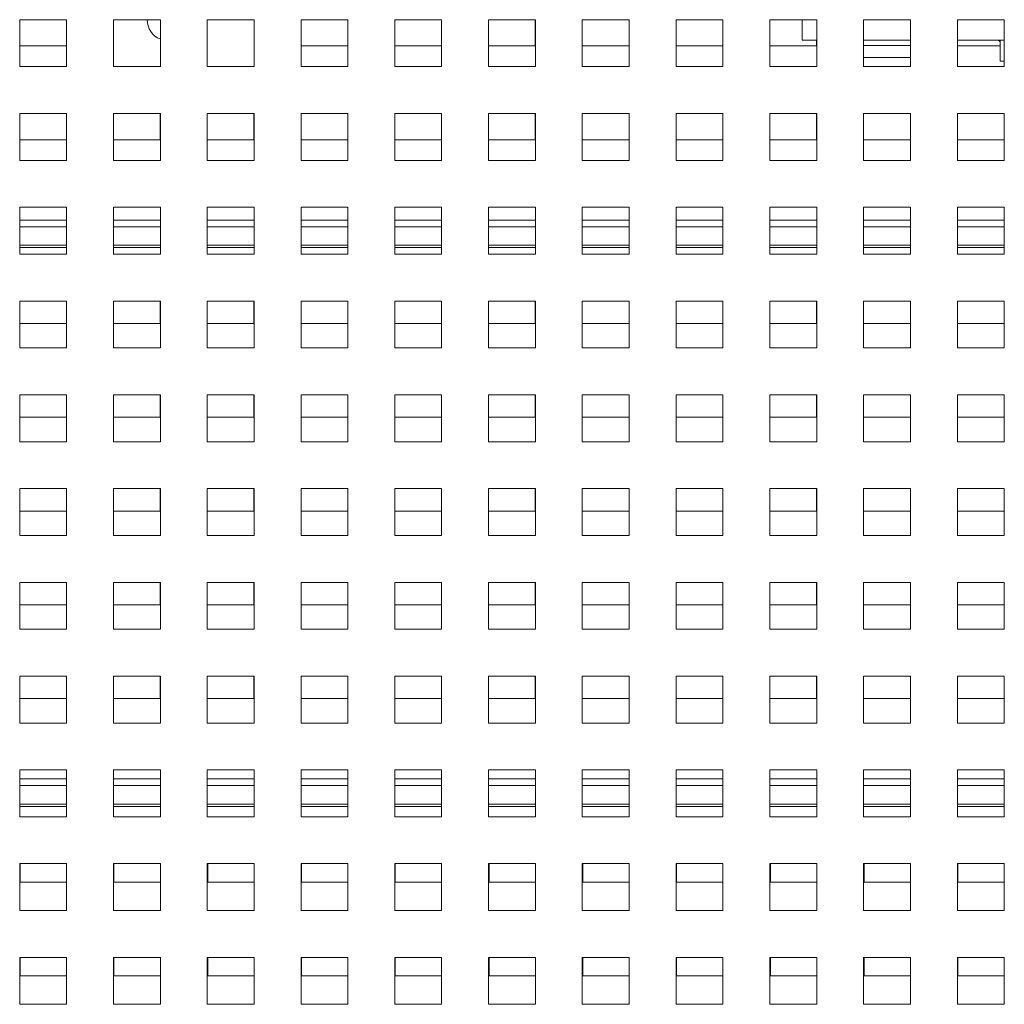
# Paper-space layout '4' of a CAD drawing. Header units: inches. Extents: x 1 to 109, y 1 to 85.
# Tile 7 of 46: x 45.73 to 49.93, y 21.52 to 25.72. Entities that reach past the tile are written whole.
import ezdxf

# ---------------------------------------------------------------- set-up
doc = ezdxf.new("R2010")
doc.units = ezdxf.units.IN
doc.header["$MEASUREMENT"] = 0

psp = doc.layouts.new('4')

# ---------------------------------------------------------------- linework, layer by layer
at = {"color": 7, "linetype": 'Continuous', "lineweight": 15, "ltscale": 5}
for p, q in [((45.9325, 25.7201), (45.7325, 25.7201)), ((45.7325, 25.7201), (45.7325, 25.5201)), ((45.9318, 25.6081), (45.9318, 25.7201)), ((45.9325, 25.5201), (45.9325, 25.7201)), ((46.3325, 25.7201), (46.1325, 25.7201)), ((46.1325, 25.7201), (46.1325, 25.5201)), ((46.3325, 25.5201), (46.3325, 25.7201)), ((46.7325, 25.7201), (46.5325, 25.7201)), ((46.5325, 25.7201), (46.5325, 25.5201)), ((46.7325, 25.5201), (46.7325, 25.7201)), ((47.1325, 25.7201), (46.9325, 25.7201)), ((46.9325, 25.7201), (46.9325, 25.5201)), ((47.1318, 25.6081), (47.1318, 25.7201)), ((47.1325, 25.5201), (47.1325, 25.7201)), ((47.5325, 25.7201), (47.3325, 25.7201)), ((47.3325, 25.7201), (47.3325, 25.5201)), ((47.5318, 25.6081), (47.5318, 25.7201)), ((47.5325, 25.5201), (47.5325, 25.7201)), ((47.9325, 25.7201), (47.7325, 25.7201)), ((47.7325, 25.7201), (47.7325, 25.5201)), ((47.9318, 25.6081), (47.9318, 25.7201)), ((47.9325, 25.5201), (47.9325, 25.7201)), ((48.3325, 25.7201), (48.1325, 25.7201)), ((48.1325, 25.7201), (48.1325, 25.5201)), ((48.3318, 25.6081), (48.3318, 25.7201)), ((48.3325, 25.5201), (48.3325, 25.7201)), ((48.7325, 25.7201), (48.5325, 25.7201)), ((48.5325, 25.7201), (48.5325, 25.5201)), ((48.7318, 25.6081), (48.7318, 25.7201)), ((48.7325, 25.5201), (48.7325, 25.7201)), ((49.1325, 25.7201), (48.9325, 25.7201)), ((48.9325, 25.7201), (48.9325, 25.5201)), ((49.07, 25.6331), (49.07, 25.7201)), ((49.1325, 25.5201), (49.1325, 25.7201)), ((49.5325, 25.7201), (49.3325, 25.7201)), ((49.3325, 25.7201), (49.3325, 25.5201)), ((49.5325, 25.5201), (49.5325, 25.7201)), ((49.9325, 25.7201), (49.7325, 25.7201)), ((49.7325, 25.7201), (49.7325, 25.5201)), ((49.9325, 25.5201), (49.9325, 25.7201)), ((49.1325, 25.6331), (49.07, 25.6331)), ((49.1318, 25.6081), (49.1318, 25.6331)), ((49.5325, 25.6331), (49.3325, 25.6331)), ((49.9325, 25.6331), (49.7325, 25.6331)), ((49.915, 25.6331), (49.915, 25.5431)), ((45.7325, 25.6081), (45.9318, 25.6081)), ((46.9325, 25.6081), (47.1318, 25.6081)), ((47.3325, 25.6081), (47.5318, 25.6081)), ((47.7325, 25.6081), (47.9318, 25.6081)), ((48.1325, 25.6081), (48.3318, 25.6081)), ((48.5325, 25.6081), (48.7318, 25.6081)), ((48.9325, 25.6081), (49.1318, 25.6081)), ((49.7325, 25.6081), (49.915, 25.6081)), ((49.3325, 25.5582), (49.5325, 25.5582)), ((49.9325, 25.5431), (49.915, 25.5431)), ((45.7325, 25.5201), (45.9325, 25.5201)), ((46.1325, 25.5201), (46.3325, 25.5201)), ((46.5325, 25.5201), (46.7325, 25.5201)), ((46.9325, 25.5201), (47.1325, 25.5201)), ((47.3325, 25.5201), (47.5325, 25.5201)), ((47.7325, 25.5201), (47.9325, 25.5201)), ((48.1325, 25.5201), (48.3325, 25.5201)), ((48.5325, 25.5201), (48.7325, 25.5201)), ((48.9325, 25.5201), (49.1325, 25.5201)), ((49.3325, 25.5201), (49.5325, 25.5201)), ((49.7325, 25.5201), (49.9325, 25.5201)), ((45.9325, 25.3201), (45.7325, 25.3201)), ((45.7325, 25.3201), (45.7325, 25.1201)), ((45.9318, 25.2081), (45.9318, 25.3201)), ((45.9325, 25.1201), (45.9325, 25.3201)), ((46.3325, 25.3201), (46.1325, 25.3201)), ((46.1325, 25.3201), (46.1325, 25.1201)), ((46.3318, 25.2081), (46.3318, 25.3201)), ((46.3325, 25.1201), (46.3325, 25.3201)), ((46.7325, 25.3201), (46.5325, 25.3201)), ((46.5325, 25.3201), (46.5325, 25.1201)), ((46.7318, 25.2081), (46.7318, 25.3201)), ((46.7325, 25.1201), (46.7325, 25.3201)), ((47.1325, 25.3201), (46.9325, 25.3201)), ((46.9325, 25.3201), (46.9325, 25.1201)), ((47.1318, 25.2081), (47.1318, 25.3201)), ((47.1325, 25.1201), (47.1325, 25.3201)), ((47.5325, 25.3201), (47.3325, 25.3201)), ((47.3325, 25.3201), (47.3325, 25.1201)), ((47.5318, 25.2081), (47.5318, 25.3201)), ((47.5325, 25.1201), (47.5325, 25.3201)), ((47.9325, 25.3201), (47.7325, 25.3201)), ((47.7325, 25.3201), (47.7325, 25.1201)), ((47.9318, 25.2081), (47.9318, 25.3201)), ((47.9325, 25.1201), (47.9325, 25.3201)), ((48.3325, 25.3201), (48.1325, 25.3201)), ((48.1325, 25.3201), (48.1325, 25.1201)), ((48.3318, 25.2081), (48.3318, 25.3201)), ((48.3325, 25.1201), (48.3325, 25.3201)), ((48.7325, 25.3201), (48.5325, 25.3201)), ((48.5325, 25.3201), (48.5325, 25.1201)), ((48.7318, 25.2081), (48.7318, 25.3201)), ((48.7325, 25.1201), (48.7325, 25.3201)), ((49.1325, 25.3201), (48.9325, 25.3201)), ((48.9325, 25.3201), (48.9325, 25.1201)), ((49.1318, 25.2081), (49.1318, 25.3201)), ((49.1325, 25.1201), (49.1325, 25.3201)), ((49.5325, 25.3201), (49.3325, 25.3201)), ((49.3325, 25.3201), (49.3325, 25.1201)), ((49.5318, 25.2081), (49.5318, 25.3201)), ((49.5325, 25.1201), (49.5325, 25.3201)), ((49.9325, 25.3201), (49.7325, 25.3201)), ((49.7325, 25.3201), (49.7325, 25.1201)), ((49.9318, 25.2081), (49.9318, 25.3201)), ((49.9325, 25.1201), (49.9325, 25.3201)), ((45.7325, 25.2081), (45.9318, 25.2081)), ((46.1325, 25.2081), (46.3318, 25.2081)), ((46.5325, 25.2081), (46.7318, 25.2081)), ((46.9325, 25.2081), (47.1318, 25.2081)), ((47.3325, 25.2081), (47.5318, 25.2081)), ((47.7325, 25.2081), (47.9318, 25.2081)), ((48.1325, 25.2081), (48.3318, 25.2081)), ((48.5325, 25.2081), (48.7318, 25.2081)), ((48.9325, 25.2081), (49.1318, 25.2081)), ((49.3325, 25.2081), (49.5318, 25.2081)), ((49.7325, 25.2081), (49.9318, 25.2081)), ((45.7325, 25.1201), (45.9325, 25.1201)), ((46.1325, 25.1201), (46.3325, 25.1201)), ((46.5325, 25.1201), (46.7325, 25.1201)), ((46.9325, 25.1201), (47.1325, 25.1201)), ((47.3325, 25.1201), (47.5325, 25.1201)), ((47.7325, 25.1201), (47.9325, 25.1201)), ((48.1325, 25.1201), (48.3325, 25.1201)), ((48.5325, 25.1201), (48.7325, 25.1201)), ((48.9325, 25.1201), (49.1325, 25.1201)), ((49.3325, 25.1201), (49.5325, 25.1201)), ((49.7325, 25.1201), (49.9325, 25.1201)), ((45.9325, 24.9201), (45.7325, 24.9201)), ((45.7325, 24.9201), (45.7325, 24.7201)), ((45.9325, 24.7201), (45.9325, 24.9201)), ((46.3325, 24.9201), (46.1325, 24.9201)), ((46.1325, 24.9201), (46.1325, 24.7201)), ((46.3325, 24.7201), (46.3325, 24.9201)), ((46.7325, 24.9201), (46.5325, 24.9201)), ((46.5325, 24.9201), (46.5325, 24.7201)), ((46.7325, 24.7201), (46.7325, 24.9201)), ((47.1325, 24.9201), (46.9325, 24.9201)), ((46.9325, 24.9201), (46.9325, 24.7201)), ((47.1325, 24.7201), (47.1325, 24.9201)), ((47.5325, 24.9201), (47.3325, 24.9201)), ((47.3325, 24.9201), (47.3325, 24.7201)), ((47.5325, 24.7201), (47.5325, 24.9201)), ((47.9325, 24.9201), (47.7325, 24.9201)), ((47.7325, 24.9201), (47.7325, 24.7201)), ((47.9325, 24.7201), (47.9325, 24.9201)), ((48.3325, 24.9201), (48.1325, 24.9201)), ((48.1325, 24.9201), (48.1325, 24.7201)), ((48.3325, 24.7201), (48.3325, 24.9201)), ((48.7325, 24.9201), (48.5325, 24.9201)), ((48.5325, 24.9201), (48.5325, 24.7201)), ((48.7325, 24.7201), (48.7325, 24.9201)), ((49.1325, 24.9201), (48.9325, 24.9201)), ((48.9325, 24.9201), (48.9325, 24.7201)), ((49.1325, 24.7201), (49.1325, 24.9201)), ((49.5325, 24.9201), (49.3325, 24.9201)), ((49.3325, 24.9201), (49.3325, 24.7201)), ((49.5325, 24.7201), (49.5325, 24.9201)), ((49.9325, 24.9201), (49.7325, 24.9201)), ((49.7325, 24.9201), (49.7325, 24.7201)), ((49.9325, 24.7201), (49.9325, 24.9201)), ((45.7325, 24.7483), (45.9325, 24.7483)), ((46.1325, 24.7483), (46.3325, 24.7483)), ((46.5325, 24.7483), (46.7325, 24.7483)), ((46.9325, 24.7483), (47.1325, 24.7483)), ((47.3325, 24.7483), (47.5325, 24.7483)), ((47.7325, 24.7483), (47.9325, 24.7483)), ((48.1325, 24.7483), (48.3325, 24.7483)), ((48.5325, 24.7483), (48.7325, 24.7483)), ((48.9325, 24.7483), (49.1325, 24.7483)), ((49.3325, 24.7483), (49.5325, 24.7483)), ((49.7325, 24.7483), (49.9325, 24.7483)), ((45.7325, 24.7201), (45.9325, 24.7201)), ((46.1325, 24.7201), (46.3325, 24.7201)), ((46.5325, 24.7201), (46.7325, 24.7201)), ((46.9325, 24.7201), (47.1325, 24.7201)), ((47.3325, 24.7201), (47.5325, 24.7201)), ((47.7325, 24.7201), (47.9325, 24.7201)), ((48.1325, 24.7201), (48.3325, 24.7201)), ((48.5325, 24.7201), (48.7325, 24.7201)), ((48.9325, 24.7201), (49.1325, 24.7201)), ((49.3325, 24.7201), (49.5325, 24.7201)), ((49.7325, 24.7201), (49.9325, 24.7201)), ((45.9325, 24.5201), (45.7325, 24.5201)), ((45.7325, 24.5201), (45.7325, 24.3201)), ((45.9318, 24.4243), (45.9318, 24.5201)), ((45.9325, 24.3201), (45.9325, 24.5201)), ((46.3325, 24.5201), (46.1325, 24.5201)), ((46.1325, 24.5201), (46.1325, 24.3201)), ((46.3318, 24.4243), (46.3318, 24.5201)), ((46.3325, 24.3201), (46.3325, 24.5201)), ((46.7325, 24.5201), (46.5325, 24.5201)), ((46.5325, 24.5201), (46.5325, 24.3201)), ((46.7318, 24.4243), (46.7318, 24.5201)), ((46.7325, 24.3201), (46.7325, 24.5201)), ((47.1325, 24.5201), (46.9325, 24.5201)), ((46.9325, 24.5201), (46.9325, 24.3201)), ((47.1318, 24.4243), (47.1318, 24.5201)), ((47.1325, 24.3201), (47.1325, 24.5201)), ((47.5325, 24.5201), (47.3325, 24.5201)), ((47.3325, 24.5201), (47.3325, 24.3201)), ((47.5318, 24.4243), (47.5318, 24.5201)), ((47.5325, 24.3201), (47.5325, 24.5201)), ((47.9325, 24.5201), (47.7325, 24.5201)), ((47.7325, 24.5201), (47.7325, 24.3201)), ((47.9318, 24.4243), (47.9318, 24.5201)), ((47.9325, 24.3201), (47.9325, 24.5201)), ((48.3325, 24.5201), (48.1325, 24.5201)), ((48.1325, 24.5201), (48.1325, 24.3201)), ((48.3318, 24.4243), (48.3318, 24.5201)), ((48.3325, 24.3201), (48.3325, 24.5201)), ((48.7325, 24.5201), (48.5325, 24.5201)), ((48.5325, 24.5201), (48.5325, 24.3201)), ((48.7318, 24.4243), (48.7318, 24.5201)), ((48.7325, 24.3201), (48.7325, 24.5201)), ((49.1325, 24.5201), (48.9325, 24.5201)), ((48.9325, 24.5201), (48.9325, 24.3201)), ((49.1318, 24.4243), (49.1318, 24.5201)), ((49.1325, 24.3201), (49.1325, 24.5201)), ((49.5325, 24.5201), (49.3325, 24.5201)), ((49.3325, 24.5201), (49.3325, 24.3201)), ((49.5318, 24.4243), (49.5318, 24.5201)), ((49.5325, 24.3201), (49.5325, 24.5201)), ((49.9325, 24.5201), (49.7325, 24.5201)), ((49.7325, 24.5201), (49.7325, 24.3201)), ((49.9318, 24.4243), (49.9318, 24.5201)), ((49.9325, 24.3201), (49.9325, 24.5201)), ((45.7325, 24.4243), (45.9318, 24.4243)), ((46.1325, 24.4243), (46.3318, 24.4243)), ((46.5325, 24.4243), (46.7318, 24.4243)), ((46.9325, 24.4243), (47.1318, 24.4243)), ((47.3325, 24.4243), (47.5318, 24.4243)), ((47.7325, 24.4243), (47.9318, 24.4243)), ((48.1325, 24.4243), (48.3318, 24.4243)), ((48.5325, 24.4243), (48.7318, 24.4243)), ((48.9325, 24.4243), (49.1318, 24.4243)), ((49.3325, 24.4243), (49.5318, 24.4243)), ((49.7325, 24.4243), (49.9318, 24.4243)), ((45.7325, 24.3201), (45.9325, 24.3201)), ((46.1325, 24.3201), (46.3325, 24.3201)), ((46.5325, 24.3201), (46.7325, 24.3201)), ((46.9325, 24.3201), (47.1325, 24.3201)), ((47.3325, 24.3201), (47.5325, 24.3201)), ((47.7325, 24.3201), (47.9325, 24.3201)), ((48.1325, 24.3201), (48.3325, 24.3201)), ((48.5325, 24.3201), (48.7325, 24.3201)), ((48.9325, 24.3201), (49.1325, 24.3201)), ((49.3325, 24.3201), (49.5325, 24.3201)), ((49.7325, 24.3201), (49.9325, 24.3201)), ((45.9325, 24.1201), (45.7325, 24.1201)), ((45.7325, 24.1201), (45.7325, 23.9201)), ((45.9318, 24.0243), (45.9318, 24.1201)), ((45.9325, 23.9201), (45.9325, 24.1201)), ((46.3325, 24.1201), (46.1325, 24.1201)), ((46.1325, 24.1201), (46.1325, 23.9201)), ((46.3318, 24.0243), (46.3318, 24.1201)), ((46.3325, 23.9201), (46.3325, 24.1201)), ((46.7325, 24.1201), (46.5325, 24.1201)), ((46.5325, 24.1201), (46.5325, 23.9201)), ((46.7318, 24.0243), (46.7318, 24.1201)), ((46.7325, 23.9201), (46.7325, 24.1201)), ((47.1325, 24.1201), (46.9325, 24.1201)), ((46.9325, 24.1201), (46.9325, 23.9201)), ((47.1318, 24.0243), (47.1318, 24.1201)), ((47.1325, 23.9201), (47.1325, 24.1201)), ((47.5325, 24.1201), (47.3325, 24.1201)), ((47.3325, 24.1201), (47.3325, 23.9201)), ((47.5318, 24.0243), (47.5318, 24.1201)), ((47.5325, 23.9201), (47.5325, 24.1201)), ((47.9325, 24.1201), (47.7325, 24.1201)), ((47.7325, 24.1201), (47.7325, 23.9201)), ((47.9318, 24.0243), (47.9318, 24.1201)), ((47.9325, 23.9201), (47.9325, 24.1201)), ((48.3325, 24.1201), (48.1325, 24.1201)), ((48.1325, 24.1201), (48.1325, 23.9201)), ((48.3318, 24.0243), (48.3318, 24.1201)), ((48.3325, 23.9201), (48.3325, 24.1201)), ((48.7325, 24.1201), (48.5325, 24.1201)), ((48.5325, 24.1201), (48.5325, 23.9201)), ((48.7318, 24.0243), (48.7318, 24.1201)), ((48.7325, 23.9201), (48.7325, 24.1201)), ((49.1325, 24.1201), (48.9325, 24.1201)), ((48.9325, 24.1201), (48.9325, 23.9201)), ((49.1318, 24.0243), (49.1318, 24.1201)), ((49.1325, 23.9201), (49.1325, 24.1201)), ((49.5325, 24.1201), (49.3325, 24.1201)), ((49.3325, 24.1201), (49.3325, 23.9201)), ((49.5318, 24.0243), (49.5318, 24.1201)), ((49.5325, 23.9201), (49.5325, 24.1201)), ((49.9325, 24.1201), (49.7325, 24.1201)), ((49.7325, 24.1201), (49.7325, 23.9201)), ((49.9318, 24.0243), (49.9318, 24.1201)), ((49.9325, 23.9201), (49.9325, 24.1201)), ((45.7325, 24.0243), (45.9318, 24.0243)), ((46.1325, 24.0243), (46.3318, 24.0243)), ((46.5325, 24.0243), (46.7318, 24.0243)), ((46.9325, 24.0243), (47.1318, 24.0243)), ((47.3325, 24.0243), (47.5318, 24.0243)), ((47.7325, 24.0243), (47.9318, 24.0243)), ((48.1325, 24.0243), (48.3318, 24.0243)), ((48.5325, 24.0243), (48.7318, 24.0243)), ((48.9325, 24.0243), (49.1318, 24.0243)), ((49.3325, 24.0243), (49.5318, 24.0243)), ((49.7325, 24.0243), (49.9318, 24.0243)), ((45.7325, 23.9201), (45.9325, 23.9201)), ((46.1325, 23.9201), (46.3325, 23.9201)), ((46.5325, 23.9201), (46.7325, 23.9201)), ((46.9325, 23.9201), (47.1325, 23.9201)), ((47.3325, 23.9201), (47.5325, 23.9201)), ((47.7325, 23.9201), (47.9325, 23.9201)), ((48.1325, 23.9201), (48.3325, 23.9201)), ((48.5325, 23.9201), (48.7325, 23.9201)), ((48.9325, 23.9201), (49.1325, 23.9201)), ((49.3325, 23.9201), (49.5325, 23.9201)), ((49.7325, 23.9201), (49.9325, 23.9201)), ((45.9325, 23.7201), (45.7325, 23.7201)), ((45.7325, 23.7201), (45.7325, 23.5201)), ((45.9318, 23.6243), (45.9318, 23.7201)), ((45.9325, 23.5201), (45.9325, 23.7201)), ((46.3325, 23.7201), (46.1325, 23.7201)), ((46.1325, 23.7201), (46.1325, 23.5201)), ((46.3318, 23.6243), (46.3318, 23.7201)), ((46.3325, 23.5201), (46.3325, 23.7201)), ((46.7325, 23.7201), (46.5325, 23.7201)), ((46.5325, 23.7201), (46.5325, 23.5201)), ((46.7318, 23.6243), (46.7318, 23.7201)), ((46.7325, 23.5201), (46.7325, 23.7201)), ((47.1325, 23.7201), (46.9325, 23.7201)), ((46.9325, 23.7201), (46.9325, 23.5201)), ((47.1318, 23.6243), (47.1318, 23.7201)), ((47.1325, 23.5201), (47.1325, 23.7201)), ((47.5325, 23.7201), (47.3325, 23.7201)), ((47.3325, 23.7201), (47.3325, 23.5201)), ((47.5318, 23.6243), (47.5318, 23.7201)), ((47.5325, 23.5201), (47.5325, 23.7201)), ((47.9325, 23.7201), (47.7325, 23.7201)), ((47.7325, 23.7201), (47.7325, 23.5201)), ((47.9318, 23.6243), (47.9318, 23.7201)), ((47.9325, 23.5201), (47.9325, 23.7201)), ((48.3325, 23.7201), (48.1325, 23.7201)), ((48.1325, 23.7201), (48.1325, 23.5201)), ((48.3318, 23.6243), (48.3318, 23.7201)), ((48.3325, 23.5201), (48.3325, 23.7201)), ((48.7325, 23.7201), (48.5325, 23.7201)), ((48.5325, 23.7201), (48.5325, 23.5201)), ((48.7318, 23.6243), (48.7318, 23.7201)), ((48.7325, 23.5201), (48.7325, 23.7201)), ((49.1325, 23.7201), (48.9325, 23.7201)), ((48.9325, 23.7201), (48.9325, 23.5201)), ((49.1318, 23.6243), (49.1318, 23.7201)), ((49.1325, 23.5201), (49.1325, 23.7201)), ((49.5325, 23.7201), (49.3325, 23.7201)), ((49.3325, 23.7201), (49.3325, 23.5201)), ((49.5318, 23.6243), (49.5318, 23.7201)), ((49.5325, 23.5201), (49.5325, 23.7201)), ((49.9325, 23.7201), (49.7325, 23.7201)), ((49.7325, 23.7201), (49.7325, 23.5201)), ((49.9318, 23.6243), (49.9318, 23.7201)), ((49.9325, 23.5201), (49.9325, 23.7201)), ((45.7325, 23.6243), (45.9318, 23.6243)), ((46.1325, 23.6243), (46.3318, 23.6243)), ((46.5325, 23.6243), (46.7318, 23.6243)), ((46.9325, 23.6243), (47.1318, 23.6243)), ((47.3325, 23.6243), (47.5318, 23.6243)), ((47.7325, 23.6243), (47.9318, 23.6243)), ((48.1325, 23.6243), (48.3318, 23.6243)), ((48.5325, 23.6243), (48.7318, 23.6243)), ((48.9325, 23.6243), (49.1318, 23.6243)), ((49.3325, 23.6243), (49.5318, 23.6243)), ((49.7325, 23.6243), (49.9318, 23.6243)), ((45.7325, 23.5201), (45.9325, 23.5201)), ((46.1325, 23.5201), (46.3325, 23.5201)), ((46.5325, 23.5201), (46.7325, 23.5201)), ((46.9325, 23.5201), (47.1325, 23.5201)), ((47.3325, 23.5201), (47.5325, 23.5201)), ((47.7325, 23.5201), (47.9325, 23.5201)), ((48.1325, 23.5201), (48.3325, 23.5201)), ((48.5325, 23.5201), (48.7325, 23.5201)), ((48.9325, 23.5201), (49.1325, 23.5201)), ((49.3325, 23.5201), (49.5325, 23.5201)), ((49.7325, 23.5201), (49.9325, 23.5201)), ((45.9325, 23.3201), (45.7325, 23.3201)), ((45.7325, 23.3201), (45.7325, 23.1201)), ((45.9318, 23.2243), (45.9318, 23.3201)), ((45.9325, 23.1201), (45.9325, 23.3201)), ((46.3325, 23.3201), (46.1325, 23.3201)), ((46.1325, 23.3201), (46.1325, 23.1201)), ((46.3318, 23.2243), (46.3318, 23.3201)), ((46.3325, 23.1201), (46.3325, 23.3201)), ((46.7325, 23.3201), (46.5325, 23.3201)), ((46.5325, 23.3201), (46.5325, 23.1201)), ((46.7318, 23.2243), (46.7318, 23.3201)), ((46.7325, 23.1201), (46.7325, 23.3201)), ((47.1325, 23.3201), (46.9325, 23.3201)), ((46.9325, 23.3201), (46.9325, 23.1201)), ((47.1318, 23.2243), (47.1318, 23.3201)), ((47.1325, 23.1201), (47.1325, 23.3201)), ((47.5325, 23.3201), (47.3325, 23.3201)), ((47.3325, 23.3201), (47.3325, 23.1201)), ((47.5318, 23.2243), (47.5318, 23.3201)), ((47.5325, 23.1201), (47.5325, 23.3201)), ((47.9325, 23.3201), (47.7325, 23.3201)), ((47.7325, 23.3201), (47.7325, 23.1201)), ((47.9318, 23.2243), (47.9318, 23.3201)), ((47.9325, 23.1201), (47.9325, 23.3201)), ((48.3325, 23.3201), (48.1325, 23.3201)), ((48.1325, 23.3201), (48.1325, 23.1201)), ((48.3318, 23.2243), (48.3318, 23.3201)), ((48.3325, 23.1201), (48.3325, 23.3201)), ((48.7325, 23.3201), (48.5325, 23.3201)), ((48.5325, 23.3201), (48.5325, 23.1201)), ((48.7318, 23.2243), (48.7318, 23.3201)), ((48.7325, 23.1201), (48.7325, 23.3201)), ((49.1325, 23.3201), (48.9325, 23.3201)), ((48.9325, 23.3201), (48.9325, 23.1201)), ((49.1318, 23.2243), (49.1318, 23.3201)), ((49.1325, 23.1201), (49.1325, 23.3201)), ((49.5325, 23.3201), (49.3325, 23.3201)), ((49.3325, 23.3201), (49.3325, 23.1201)), ((49.5318, 23.2243), (49.5318, 23.3201)), ((49.5325, 23.1201), (49.5325, 23.3201)), ((49.9325, 23.3201), (49.7325, 23.3201)), ((49.7325, 23.3201), (49.7325, 23.1201)), ((49.9318, 23.2243), (49.9318, 23.3201)), ((49.9325, 23.1201), (49.9325, 23.3201)), ((45.7325, 23.2243), (45.9318, 23.2243)), ((46.1325, 23.2243), (46.3318, 23.2243)), ((46.5325, 23.2243), (46.7318, 23.2243)), ((46.9325, 23.2243), (47.1318, 23.2243)), ((47.3325, 23.2243), (47.5318, 23.2243)), ((47.7325, 23.2243), (47.9318, 23.2243)), ((48.1325, 23.2243), (48.3318, 23.2243)), ((48.5325, 23.2243), (48.7318, 23.2243)), ((48.9325, 23.2243), (49.1318, 23.2243)), ((49.3325, 23.2243), (49.5318, 23.2243)), ((49.7325, 23.2243), (49.9318, 23.2243)), ((45.7325, 23.1201), (45.9325, 23.1201)), ((46.1325, 23.1201), (46.3325, 23.1201)), ((46.5325, 23.1201), (46.7325, 23.1201)), ((46.9325, 23.1201), (47.1325, 23.1201)), ((47.3325, 23.1201), (47.5325, 23.1201)), ((47.7325, 23.1201), (47.9325, 23.1201)), ((48.1325, 23.1201), (48.3325, 23.1201)), ((48.5325, 23.1201), (48.7325, 23.1201)), ((48.9325, 23.1201), (49.1325, 23.1201)), ((49.3325, 23.1201), (49.5325, 23.1201)), ((49.7325, 23.1201), (49.9325, 23.1201)), ((45.9325, 22.9201), (45.7325, 22.9201)), ((45.7325, 22.9201), (45.7325, 22.7201)), ((45.9318, 22.8243), (45.9318, 22.9201)), ((45.9325, 22.7201), (45.9325, 22.9201)), ((46.3325, 22.9201), (46.1325, 22.9201)), ((46.1325, 22.9201), (46.1325, 22.7201)), ((46.3318, 22.8243), (46.3318, 22.9201)), ((46.3325, 22.7201), (46.3325, 22.9201)), ((46.7325, 22.9201), (46.5325, 22.9201)), ((46.5325, 22.9201), (46.5325, 22.7201)), ((46.7318, 22.8243), (46.7318, 22.9201)), ((46.7325, 22.7201), (46.7325, 22.9201)), ((47.1325, 22.9201), (46.9325, 22.9201)), ((46.9325, 22.9201), (46.9325, 22.7201)), ((47.1318, 22.8243), (47.1318, 22.9201)), ((47.1325, 22.7201), (47.1325, 22.9201)), ((47.5325, 22.9201), (47.3325, 22.9201)), ((47.3325, 22.9201), (47.3325, 22.7201)), ((47.5318, 22.8243), (47.5318, 22.9201)), ((47.5325, 22.7201), (47.5325, 22.9201)), ((47.9325, 22.9201), (47.7325, 22.9201)), ((47.7325, 22.9201), (47.7325, 22.7201)), ((47.9318, 22.8243), (47.9318, 22.9201)), ((47.9325, 22.7201), (47.9325, 22.9201)), ((48.3325, 22.9201), (48.1325, 22.9201)), ((48.1325, 22.9201), (48.1325, 22.7201)), ((48.3318, 22.8243), (48.3318, 22.9201)), ((48.3325, 22.7201), (48.3325, 22.9201)), ((48.7325, 22.9201), (48.5325, 22.9201)), ((48.5325, 22.9201), (48.5325, 22.7201)), ((48.7318, 22.8243), (48.7318, 22.9201)), ((48.7325, 22.7201), (48.7325, 22.9201)), ((49.1325, 22.9201), (48.9325, 22.9201)), ((48.9325, 22.9201), (48.9325, 22.7201)), ((49.1318, 22.8243), (49.1318, 22.9201)), ((49.1325, 22.7201), (49.1325, 22.9201)), ((49.5325, 22.9201), (49.3325, 22.9201)), ((49.3325, 22.9201), (49.3325, 22.7201)), ((49.5318, 22.8243), (49.5318, 22.9201)), ((49.5325, 22.7201), (49.5325, 22.9201)), ((49.9325, 22.9201), (49.7325, 22.9201)), ((49.7325, 22.9201), (49.7325, 22.7201)), ((49.9318, 22.8243), (49.9318, 22.9201)), ((49.9325, 22.7201), (49.9325, 22.9201)), ((45.7325, 22.8243), (45.9318, 22.8243)), ((46.1325, 22.8243), (46.3318, 22.8243)), ((46.5325, 22.8243), (46.7318, 22.8243)), ((46.9325, 22.8243), (47.1318, 22.8243)), ((47.3325, 22.8243), (47.5318, 22.8243)), ((47.7325, 22.8243), (47.9318, 22.8243)), ((48.1325, 22.8243), (48.3318, 22.8243)), ((48.5325, 22.8243), (48.7318, 22.8243)), ((48.9325, 22.8243), (49.1318, 22.8243)), ((49.3325, 22.8243), (49.5318, 22.8243)), ((49.7325, 22.8243), (49.9318, 22.8243)), ((45.7325, 22.7201), (45.9325, 22.7201)), ((46.1325, 22.7201), (46.3325, 22.7201)), ((46.5325, 22.7201), (46.7325, 22.7201)), ((46.9325, 22.7201), (47.1325, 22.7201)), ((47.3325, 22.7201), (47.5325, 22.7201)), ((47.7325, 22.7201), (47.9325, 22.7201)), ((48.1325, 22.7201), (48.3325, 22.7201)), ((48.5325, 22.7201), (48.7325, 22.7201)), ((48.9325, 22.7201), (49.1325, 22.7201)), ((49.3325, 22.7201), (49.5325, 22.7201)), ((49.7325, 22.7201), (49.9325, 22.7201)), ((45.9325, 22.5201), (45.7325, 22.5201)), ((45.7325, 22.5201), (45.7325, 22.3201)), ((45.9325, 22.3201), (45.9325, 22.5201)), ((46.3325, 22.5201), (46.1325, 22.5201)), ((46.1325, 22.5201), (46.1325, 22.3201)), ((46.3325, 22.3201), (46.3325, 22.5201)), ((46.7325, 22.5201), (46.5325, 22.5201)), ((46.5325, 22.5201), (46.5325, 22.3201)), ((46.7325, 22.3201), (46.7325, 22.5201)), ((47.1325, 22.5201), (46.9325, 22.5201)), ((46.9325, 22.5201), (46.9325, 22.3201)), ((47.1325, 22.3201), (47.1325, 22.5201)), ((47.5325, 22.5201), (47.3325, 22.5201)), ((47.3325, 22.5201), (47.3325, 22.3201)), ((47.5325, 22.3201), (47.5325, 22.5201)), ((47.9325, 22.5201), (47.7325, 22.5201)), ((47.7325, 22.5201), (47.7325, 22.3201)), ((47.9325, 22.3201), (47.9325, 22.5201)), ((48.3325, 22.5201), (48.1325, 22.5201)), ((48.1325, 22.5201), (48.1325, 22.3201)), ((48.3325, 22.3201), (48.3325, 22.5201)), ((48.7325, 22.5201), (48.5325, 22.5201)), ((48.5325, 22.5201), (48.5325, 22.3201)), ((48.7325, 22.3201), (48.7325, 22.5201)), ((49.1325, 22.5201), (48.9325, 22.5201)), ((48.9325, 22.5201), (48.9325, 22.3201)), ((49.1325, 22.3201), (49.1325, 22.5201)), ((49.5325, 22.5201), (49.3325, 22.5201)), ((49.3325, 22.5201), (49.3325, 22.3201)), ((49.5325, 22.3201), (49.5325, 22.5201)), ((49.9325, 22.5201), (49.7325, 22.5201)), ((49.7325, 22.5201), (49.7325, 22.3201)), ((49.9325, 22.3201), (49.9325, 22.5201)), ((45.7325, 22.3643), (45.9325, 22.3643)), ((46.1325, 22.3643), (46.3325, 22.3643)), ((46.5325, 22.3643), (46.7325, 22.3643)), ((46.9325, 22.3643), (47.1325, 22.3643)), ((47.3325, 22.3643), (47.5325, 22.3643)), ((47.7325, 22.3643), (47.9325, 22.3643)), ((48.1325, 22.3643), (48.3325, 22.3643)), ((48.5325, 22.3643), (48.7325, 22.3643)), ((48.9325, 22.3643), (49.1325, 22.3643)), ((49.3325, 22.3643), (49.5325, 22.3643)), ((49.7325, 22.3643), (49.9325, 22.3643)), ((45.7325, 22.3201), (45.9325, 22.3201)), ((46.1325, 22.3201), (46.3325, 22.3201)), ((46.5325, 22.3201), (46.7325, 22.3201)), ((46.9325, 22.3201), (47.1325, 22.3201)), ((47.3325, 22.3201), (47.5325, 22.3201)), ((47.7325, 22.3201), (47.9325, 22.3201)), ((48.1325, 22.3201), (48.3325, 22.3201)), ((48.5325, 22.3201), (48.7325, 22.3201)), ((48.9325, 22.3201), (49.1325, 22.3201)), ((49.3325, 22.3201), (49.5325, 22.3201)), ((49.7325, 22.3201), (49.9325, 22.3201)), ((45.9325, 22.1201), (45.7325, 22.1201)), ((45.7325, 22.1201), (45.7325, 21.9201)), ((45.7348, 22.1201), (45.7348, 22.0413)), ((45.9325, 21.9201), (45.9325, 22.1201)), ((46.3325, 22.1201), (46.1325, 22.1201)), ((46.1325, 22.1201), (46.1325, 21.9201)), ((46.1348, 22.1201), (46.1348, 22.0413)), ((46.3325, 21.9201), (46.3325, 22.1201)), ((46.7325, 22.1201), (46.5325, 22.1201)), ((46.5325, 22.1201), (46.5325, 21.9201)), ((46.5348, 22.1201), (46.5348, 22.0413)), ((46.7325, 21.9201), (46.7325, 22.1201)), ((47.1325, 22.1201), (46.9325, 22.1201)), ((46.9325, 22.1201), (46.9325, 21.9201)), ((46.9348, 22.1201), (46.9348, 22.0413)), ((47.1325, 21.9201), (47.1325, 22.1201)), ((47.5325, 22.1201), (47.3325, 22.1201)), ((47.3325, 22.1201), (47.3325, 21.9201)), ((47.3348, 22.1201), (47.3348, 22.0413)), ((47.5325, 21.9201), (47.5325, 22.1201)), ((47.9325, 22.1201), (47.7325, 22.1201)), ((47.7325, 22.1201), (47.7325, 21.9201)), ((47.7348, 22.1201), (47.7348, 22.0413)), ((47.9325, 21.9201), (47.9325, 22.1201)), ((48.3325, 22.1201), (48.1325, 22.1201)), ((48.1325, 22.1201), (48.1325, 21.9201)), ((48.1348, 22.1201), (48.1348, 22.0413)), ((48.3325, 21.9201), (48.3325, 22.1201)), ((48.7325, 22.1201), (48.5325, 22.1201)), ((48.5325, 22.1201), (48.5325, 21.9201)), ((48.5348, 22.1201), (48.5348, 22.0413)), ((48.7325, 21.9201), (48.7325, 22.1201)), ((49.1325, 22.1201), (48.9325, 22.1201)), ((48.9325, 22.1201), (48.9325, 21.9201)), ((48.9348, 22.1201), (48.9348, 22.0413)), ((49.1325, 21.9201), (49.1325, 22.1201)), ((49.5325, 22.1201), (49.3325, 22.1201)), ((49.3325, 22.1201), (49.3325, 21.9201)), ((49.3348, 22.1201), (49.3348, 22.0413)), ((49.5325, 21.9201), (49.5325, 22.1201)), ((49.9325, 22.1201), (49.7325, 22.1201)), ((49.7325, 22.1201), (49.7325, 21.9201)), ((49.7348, 22.1201), (49.7348, 22.0413)), ((49.9325, 21.9201), (49.9325, 22.1201)), ((45.7348, 22.0413), (45.9325, 22.0413)), ((46.1348, 22.0413), (46.3325, 22.0413)), ((46.5348, 22.0413), (46.7325, 22.0413)), ((46.9348, 22.0413), (47.1325, 22.0413)), ((47.3348, 22.0413), (47.5325, 22.0413)), ((47.7348, 22.0413), (47.9325, 22.0413)), ((48.1348, 22.0413), (48.3325, 22.0413)), ((48.5348, 22.0413), (48.7325, 22.0413)), ((48.9348, 22.0413), (49.1325, 22.0413)), ((49.3348, 22.0413), (49.5325, 22.0413)), ((49.7348, 22.0413), (49.9325, 22.0413)), ((45.7325, 21.9201), (45.9325, 21.9201)), ((46.1325, 21.9201), (46.3325, 21.9201)), ((46.5325, 21.9201), (46.7325, 21.9201)), ((46.9325, 21.9201), (47.1325, 21.9201)), ((47.3325, 21.9201), (47.5325, 21.9201)), ((47.7325, 21.9201), (47.9325, 21.9201)), ((48.1325, 21.9201), (48.3325, 21.9201)), ((48.5325, 21.9201), (48.7325, 21.9201)), ((48.9325, 21.9201), (49.1325, 21.9201)), ((49.3325, 21.9201), (49.5325, 21.9201)), ((49.7325, 21.9201), (49.9325, 21.9201)), ((45.9325, 21.7201), (45.7325, 21.7201)), ((45.7325, 21.7201), (45.7325, 21.5201)), ((45.7348, 21.7201), (45.7348, 21.6413)), ((45.9325, 21.5201), (45.9325, 21.7201)), ((46.3325, 21.7201), (46.1325, 21.7201)), ((46.1325, 21.7201), (46.1325, 21.5201)), ((46.1348, 21.7201), (46.1348, 21.6413)), ((46.3325, 21.5201), (46.3325, 21.7201)), ((46.7325, 21.7201), (46.5325, 21.7201)), ((46.5325, 21.7201), (46.5325, 21.5201)), ((46.5348, 21.7201), (46.5348, 21.6413)), ((46.7325, 21.5201), (46.7325, 21.7201)), ((47.1325, 21.7201), (46.9325, 21.7201)), ((46.9325, 21.7201), (46.9325, 21.5201)), ((46.9348, 21.7201), (46.9348, 21.6413)), ((47.1325, 21.5201), (47.1325, 21.7201)), ((47.5325, 21.7201), (47.3325, 21.7201)), ((47.3325, 21.7201), (47.3325, 21.5201)), ((47.3348, 21.7201), (47.3348, 21.6413)), ((47.5325, 21.5201), (47.5325, 21.7201)), ((47.9325, 21.7201), (47.7325, 21.7201)), ((47.7325, 21.7201), (47.7325, 21.5201)), ((47.7348, 21.7201), (47.7348, 21.6413)), ((47.9325, 21.5201), (47.9325, 21.7201)), ((48.3325, 21.7201), (48.1325, 21.7201)), ((48.1325, 21.7201), (48.1325, 21.5201)), ((48.1348, 21.7201), (48.1348, 21.6413)), ((48.3325, 21.5201), (48.3325, 21.7201)), ((48.7325, 21.7201), (48.5325, 21.7201)), ((48.5325, 21.7201), (48.5325, 21.5201)), ((48.5348, 21.7201), (48.5348, 21.6413)), ((48.7325, 21.5201), (48.7325, 21.7201)), ((49.1325, 21.7201), (48.9325, 21.7201)), ((48.9325, 21.7201), (48.9325, 21.5201)), ((48.9348, 21.7201), (48.9348, 21.6413)), ((49.1325, 21.5201), (49.1325, 21.7201)), ((49.5325, 21.7201), (49.3325, 21.7201)), ((49.3325, 21.7201), (49.3325, 21.5201)), ((49.3348, 21.7201), (49.3348, 21.6413)), ((49.5325, 21.5201), (49.5325, 21.7201)), ((49.9325, 21.7201), (49.7325, 21.7201)), ((49.7325, 21.7201), (49.7325, 21.5201)), ((49.7348, 21.7201), (49.7348, 21.6413)), ((49.9325, 21.5201), (49.9325, 21.7201)), ((45.7348, 21.6413), (45.9325, 21.6413)), ((46.1348, 21.6413), (46.3325, 21.6413)), ((46.5348, 21.6413), (46.7325, 21.6413)), ((46.9348, 21.6413), (47.1325, 21.6413)), ((47.3348, 21.6413), (47.5325, 21.6413)), ((47.7348, 21.6413), (47.9325, 21.6413)), ((48.1348, 21.6413), (48.3325, 21.6413)), ((48.5348, 21.6413), (48.7325, 21.6413)), ((48.9348, 21.6413), (49.1325, 21.6413)), ((49.3348, 21.6413), (49.5325, 21.6413)), ((49.7348, 21.6413), (49.9325, 21.6413)), ((45.7325, 21.5201), (45.9325, 21.5201)), ((46.1325, 21.5201), (46.3325, 21.5201)), ((46.5325, 21.5201), (46.7325, 21.5201)), ((46.9325, 21.5201), (47.1325, 21.5201)), ((47.3325, 21.5201), (47.5325, 21.5201)), ((47.7325, 21.5201), (47.9325, 21.5201)), ((48.1325, 21.5201), (48.3325, 21.5201)), ((48.5325, 21.5201), (48.7325, 21.5201)), ((48.9325, 21.5201), (49.1325, 21.5201)), ((49.3325, 21.5201), (49.5325, 21.5201)), ((49.7325, 21.5201), (49.9325, 21.5201))]:
    psp.add_line(p, q, dxfattribs=at)
at = {"color": 8, "linetype": 'Continuous', "lineweight": 15, "ltscale": 5}
for p, q in [((49.5325, 25.6094), (49.3325, 25.6094)), ((45.9325, 24.8657), (45.7325, 24.8657)), ((46.3325, 24.8657), (46.1325, 24.8657)), ((46.7325, 24.8657), (46.5325, 24.8657)), ((47.1325, 24.8657), (46.9325, 24.8657)), ((47.5325, 24.8657), (47.3325, 24.8657)), ((47.9325, 24.8657), (47.7325, 24.8657)), ((48.3325, 24.8657), (48.1325, 24.8657)), ((48.7325, 24.8657), (48.5325, 24.8657)), ((49.1325, 24.8657), (48.9325, 24.8657)), ((49.5325, 24.8657), (49.3325, 24.8657)), ((49.9325, 24.8657), (49.7325, 24.8657)), ((45.7325, 24.8371), (45.9325, 24.8371)), ((46.1325, 24.8371), (46.3325, 24.8371)), ((46.5325, 24.8371), (46.7325, 24.8371)), ((46.9325, 24.8371), (47.1325, 24.8371)), ((47.3325, 24.8371), (47.5325, 24.8371)), ((47.7325, 24.8371), (47.9325, 24.8371)), ((48.1325, 24.8371), (48.3325, 24.8371)), ((48.5325, 24.8371), (48.7325, 24.8371)), ((48.9325, 24.8371), (49.1325, 24.8371)), ((49.3325, 24.8371), (49.5325, 24.8371)), ((49.7325, 24.8371), (49.9325, 24.8371)), ((45.7325, 24.7583), (45.9325, 24.7583)), ((46.1325, 24.7583), (46.3325, 24.7583)), ((46.5325, 24.7583), (46.7325, 24.7583)), ((46.9325, 24.7583), (47.1325, 24.7583)), ((47.3325, 24.7583), (47.5325, 24.7583)), ((47.7325, 24.7583), (47.9325, 24.7583)), ((48.1325, 24.7583), (48.3325, 24.7583)), ((48.5325, 24.7583), (48.7325, 24.7583)), ((48.9325, 24.7583), (49.1325, 24.7583)), ((49.3325, 24.7583), (49.5325, 24.7583)), ((49.7325, 24.7583), (49.9325, 24.7583)), ((45.9325, 22.4817), (45.7325, 22.4817)), ((46.3325, 22.4817), (46.1325, 22.4817)), ((46.7325, 22.4817), (46.5325, 22.4817)), ((47.1325, 22.4817), (46.9325, 22.4817)), ((47.5325, 22.4817), (47.3325, 22.4817)), ((47.9325, 22.4817), (47.7325, 22.4817)), ((48.3325, 22.4817), (48.1325, 22.4817)), ((48.7325, 22.4817), (48.5325, 22.4817)), ((49.1325, 22.4817), (48.9325, 22.4817)), ((49.5325, 22.4817), (49.3325, 22.4817)), ((49.9325, 22.4817), (49.7325, 22.4817)), ((45.7325, 22.4531), (45.9325, 22.4531)), ((46.1325, 22.4531), (46.3325, 22.4531)), ((46.5325, 22.4531), (46.7325, 22.4531)), ((46.9325, 22.4531), (47.1325, 22.4531)), ((47.3325, 22.4531), (47.5325, 22.4531)), ((47.7325, 22.4531), (47.9325, 22.4531)), ((48.1325, 22.4531), (48.3325, 22.4531)), ((48.5325, 22.4531), (48.7325, 22.4531)), ((48.9325, 22.4531), (49.1325, 22.4531)), ((49.3325, 22.4531), (49.5325, 22.4531)), ((49.7325, 22.4531), (49.9325, 22.4531)), ((45.7325, 22.3743), (45.9325, 22.3743)), ((46.1325, 22.3743), (46.3325, 22.3743)), ((46.5325, 22.3743), (46.7325, 22.3743)), ((46.9325, 22.3743), (47.1325, 22.3743)), ((47.3325, 22.3743), (47.5325, 22.3743)), ((47.7325, 22.3743), (47.9325, 22.3743)), ((48.1325, 22.3743), (48.3325, 22.3743)), ((48.5325, 22.3743), (48.7325, 22.3743)), ((48.9325, 22.3743), (49.1325, 22.3743)), ((49.3325, 22.3743), (49.5325, 22.3743)), ((49.7325, 22.3743), (49.9325, 22.3743))]:
    psp.add_line(p, q, dxfattribs=at)
at = {"color": 7, "linetype": 'Continuous', "lineweight": 15, "ltscale": 25}
for centre, radius, start, end in [((46.3648, 25.7191), 0.0885, 179.3526, 248.5942), ((49.8978, 25.6094), 0.0237, 43.379, 90)]:
    psp.add_arc(centre, radius, start, end, dxfattribs=at)

doc.saveas('drawing.dxf')
